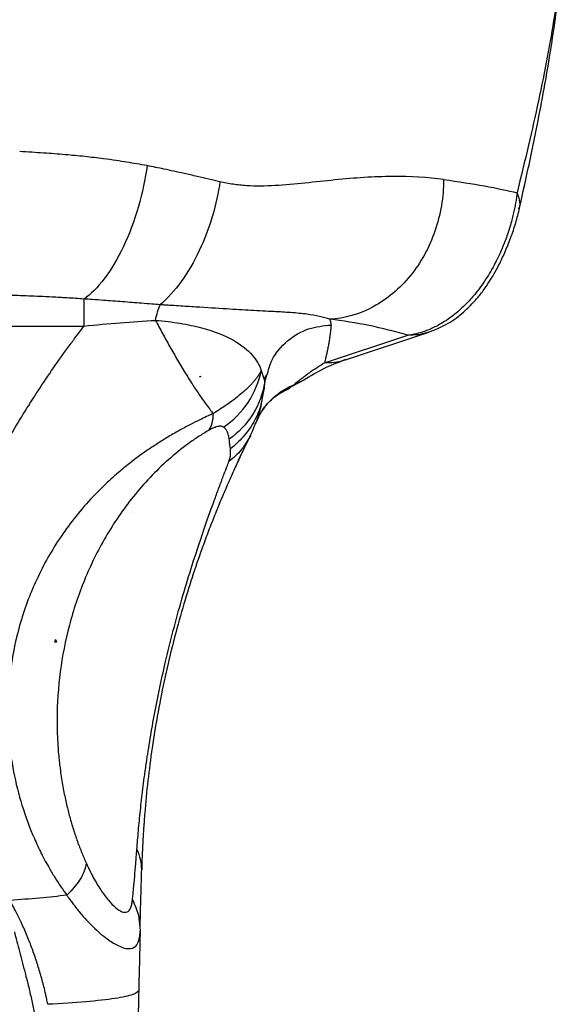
# Model space of a CAD drawing. Header units: millimetres. Extents: x 13 to 546, y 13 to 419.
# Tile 17 of 23: x 337 to 361, y 287 to 331. Entities that reach past the tile are written whole.
import ezdxf

# ---------------------------------------------------------------- set-up
doc = ezdxf.new("R2010")
doc.units = ezdxf.units.MM
doc.header["$LTSCALE"] = 2

msp = doc.modelspace()

# ---------------------------------------------------------------- linework, layer by layer
for p, q in [((325.882, 317.664), (339.505, 317.664)), ((350.253, 316.017), (353.99, 317.249)), ((351.192, 316.157), (354.929, 317.389)), ((344.711, 315.426), (344.711, 315.391)), ((347.433, 315.679), (347.54, 315.319)), ((347.583, 315.316), (347.649, 315.47)), ((347.586, 315.164), (347.685, 315.458)), ((344.711, 315.391), (344.67, 315.391)), ((347.54, 315.319), (347.586, 315.164)), ((348.498, 314.814), (349.375, 315.277)), ((348.862, 315.015), (349.362, 315.27)), ((347.55, 314.824), (347.474, 314.455)), ((347.221, 313.436), (347.191, 313.31)), ((346.42, 311.666), (346.884, 312.642)), ((346.946, 312.752), (346.841, 312.592)), ((341.579, 309.305), (341.578, 309.305)), ((341.579, 309.305), (341.579, 309.306)), ((338.231, 303.513), (338.231, 303.633)), ((338.231, 303.513), (338.182, 303.513)), ((338.276, 303.513), (338.231, 303.513)), ((341.994, 290.764), (342.013, 290.59))]:
    msp.add_line(p, q)
msp.add_arc((348.108, 297.385), 20.717, 73.5064, 83.388)
msp.add_ellipse((357.254, 297.975), major_axis=(17.421, -8.483), ratio=0.943705, start_param=2.958705, end_param=2.958788)
for points, knots in [([(360.807, 333.729), (360.792, 333.528), (360.743, 332.862), (360.548, 331.512), (360.238, 329.714), (359.843, 327.769), (359.39, 325.739), (359.047, 324.338), (358.872, 323.623)], [0, 0, 0, 0, 0.075442, 0.25043, 0.438546, 0.627898, 0.81023, 1, 1, 1, 1]), ([(358.967, 322.873), (359.232, 324.067), (359.751, 326.413), (360.325, 329.594), (360.693, 332.049), (360.769, 333.299), (360.795, 333.73)], [0, 0, 0, 0, 0.30526, 0.599599, 0.862029, 1, 1, 1, 1]), ([(342.324, 324.838), (342.172, 324.865), (341.868, 324.918), (341.408, 324.994), (340.913, 325.074), (340.29, 325.16), (339.531, 325.247), (338.637, 325.332), (337.669, 325.406), (336.984, 325.447), (336.626, 325.468)], [0, 0, 0, 0, 0.083756, 0.167085, 0.250006, 0.351055, 0.500017, 0.651219, 0.817916, 1, 1, 1, 1]), ([(342.324, 324.838), (342.242, 324.251), (342.113, 323.625), (341.756, 322.387), (341.529, 321.775), (341.007, 320.67), (340.713, 320.178), (340.109, 319.383), (339.799, 319.079), (339.506, 318.871)], [0, 0, 0, 0, 0.25, 0.25, 0.5, 0.5, 0.75, 0.75, 1, 1, 1, 1]), ([(345.585, 324.116), (345.421, 324.154), (345.082, 324.235), (344.547, 324.36), (343.879, 324.513), (343.136, 324.675), (342.577, 324.787), (342.324, 324.838)], [0, 0, 0, 0, 0.155701, 0.322346, 0.500009, 0.774593, 1, 1, 1, 1]), ([(355.586, 324.218), (354.881, 324.316), (354.112, 324.362), (352.478, 324.347), (351.613, 324.285), (350.284, 324.154), (349.835, 324.104), (348.939, 324.012), (348.491, 323.97), (347.614, 323.92), (347.186, 323.914), (346.571, 323.953), (346.372, 323.974), (345.977, 324.032), (345.783, 324.069), (345.585, 324.116)], [0, 0, 0, 0, 0.25, 0.25, 0.5, 0.5, 0.625, 0.625, 0.75, 0.75, 0.875, 0.875, 0.9375, 0.9375, 1, 1, 1, 1]), ([(345.585, 324.116), (345.514, 323.631), (345.404, 323.115), (345.097, 322.071), (344.898, 321.543), (344.424, 320.541), (344.149, 320.069), (343.551, 319.243), (343.23, 318.89), (342.907, 318.613)], [0, 0, 0, 0, 0.25, 0.25, 0.5, 0.5, 0.75, 0.75, 1, 1, 1, 1]), ([(355.586, 324.218), (355.586, 323.436), (355.453, 322.646), (354.943, 321.173), (354.565, 320.489), (353.623, 319.332), (353.058, 318.858), (351.826, 318.192), (351.16, 318), (350.494, 317.964)], [0, 0, 0, 0, 0.25, 0.25, 0.5, 0.5, 0.75, 0.75, 1, 1, 1, 1]), ([(358.872, 323.623), (358.863, 323.548), (358.845, 323.397), (358.807, 323.163), (358.761, 322.92), (358.705, 322.668), (358.609, 322.285), (358.459, 321.785), (358.215, 321.136), (357.895, 320.451), (357.476, 319.732), (357.033, 319.127), (356.563, 318.606), (356.06, 318.151), (355.532, 317.788), (355.042, 317.538), (354.644, 317.39), (354.299, 317.297), (354.088, 317.264), (353.99, 317.249)], [0, 0, 0, 0, 0.023451, 0.047622, 0.072563, 0.098343, 0.124956, 0.189232, 0.249841, 0.325062, 0.408963, 0.50016, 0.5655, 0.649315, 0.750153, 0.82512, 0.891419, 0.949591, 1, 1, 1, 1]), ([(358.953, 322.905), (358.967, 322.936), (359.065, 323.153), (358.961, 323.406), (358.872, 323.623)], [0, 0, 0, 0, 0.141632, 1, 1, 1, 1]), ([(354.867, 317.369), (355.18, 317.491), (355.743, 317.71), (356.44, 318.231), (356.933, 318.718), (357.304, 319.167), (357.653, 319.662), (358.008, 320.274), (358.336, 320.965), (358.598, 321.611), (358.831, 322.304), (358.933, 322.724), (358.985, 322.939)], [0, 0, 0, 0, 0.16705, 0.300646, 0.400428, 0.470877, 0.556598, 0.673968, 0.745502, 0.824813, 0.910075, 1, 1, 1, 1]), ([(339.506, 318.871), (339.251, 318.888), (338.777, 318.921), (338.116, 318.958), (337.383, 318.993), (336.532, 319.025), (335.232, 319.062), (333.561, 319.091), (332.224, 319.101), (331.527, 319.106)], [0, 0, 0, 0, 0.096406, 0.179738, 0.250002, 0.373348, 0.50001, 0.739141, 1, 1, 1, 1]), ([(339.505, 317.664), (339.505, 317.93), (339.505, 318.171), (339.505, 318.58), (339.506, 318.747), (339.506, 318.871)], [0, 0, 0, 0, 0.5, 0.5, 1, 1, 1, 1]), ([(342.907, 318.613), (342.784, 318.623), (342.508, 318.645), (342.092, 318.679), (341.654, 318.713), (341.088, 318.758), (340.495, 318.802), (339.92, 318.843), (339.631, 318.862), (339.506, 318.871)], [0, 0, 0, 0, 0.111337, 0.2500016, 0.3729578, 0.5000065, 0.7499968, 0.8914292, 1, 1, 1, 1]), ([(350.494, 317.964), (350.459, 317.976), (350.389, 318.001), (350.24, 318.046), (349.959, 318.118), (349.479, 318.199), (348.801, 318.262), (347.976, 318.309), (347.036, 318.357), (345.886, 318.424), (344.767, 318.497), (343.865, 318.554), (343.385, 318.585), (343.109, 318.6), (342.969, 318.609), (342.907, 318.613)], [0, 0, 0, 0, 0.0312504, 0.0625008, 0.1249998, 0.2499834, 0.3834654, 0.4999872, 0.6316927, 0.7499973, 0.8749984, 0.9374992, 0.9687496, 0.9862438, 1, 1, 1, 1]), ([(334.301, 309.162), (334.405, 309.377), (334.589, 309.758), (334.965, 310.513), (335.638, 311.791), (336.684, 313.6), (337.815, 315.335), (338.629, 316.49), (339.118, 317.151), (339.364, 317.478), (339.505, 317.664)], [0, 0, 0, 0, 0.070553, 0.125, 0.249998, 0.499998, 0.749999, 0.875, 0.92881, 1, 1, 1, 1]), ([(342.699, 317.917), (343.085, 317.887), (343.455, 317.843), (344.147, 317.729), (344.468, 317.66), (345.346, 317.426), (345.816, 317.233), (346.556, 316.816), (346.828, 316.591), (347.226, 316.133), (347.353, 315.901), (347.433, 315.679)], [0, 0, 0, 0, 0.125, 0.125, 0.25, 0.25, 0.5, 0.5, 0.75, 0.75, 1, 1, 1, 1]), ([(342.699, 317.917), (342.751, 317.818), (342.857, 317.619), (343.016, 317.324), (343.18, 317.026), (343.347, 316.728), (343.517, 316.429), (343.691, 316.13), (343.867, 315.833), (344.096, 315.452), (344.368, 315.019), (344.665, 314.579), (344.916, 314.227), (345.115, 313.957), (345.228, 313.808), (345.277, 313.743)], [0, 0, 0, 0, 0.056484, 0.114667, 0.174557, 0.236162, 0.299493, 0.364567, 0.431401, 0.500014, 0.629373, 0.750011, 0.851414, 0.934804, 1, 1, 1, 1]), ([(347.685, 315.458), (347.748, 315.692), (347.907, 316.283), (348.568, 317.037), (349.505, 317.605), (350.212, 317.674), (350.553, 317.707)], [0, 0, 0, 0, 0.184539, 0.463952, 0.741456, 1, 1, 1, 1]), ([(350.553, 317.707), (350.549, 317.66), (350.543, 317.599), (350.538, 317.542), (350.536, 317.518), (350.535, 317.507), (350.534, 317.501), (350.534, 317.499), (350.534, 317.498), (350.534, 317.497), (350.534, 317.497), (350.53, 317.461), (350.524, 317.408), (350.517, 317.347), (350.514, 317.32), (350.512, 317.303), (350.51, 317.294), (350.5, 317.216), (350.486, 317.111), (350.466, 316.987), (350.456, 316.925), (350.45, 316.894), (350.448, 316.878), (350.446, 316.871), (350.446, 316.867), (350.445, 316.865), (350.432, 316.788), (350.411, 316.679), (350.386, 316.557), (350.373, 316.498), (350.366, 316.469), (350.363, 316.454), (350.361, 316.448), (350.36, 316.444), (350.36, 316.442), (350.352, 316.408), (350.34, 316.359), (350.325, 316.295), (350.316, 316.262), (350.312, 316.246), (350.31, 316.237), (350.309, 316.233), (350.308, 316.231), (350.308, 316.23), (350.308, 316.229), (350.308, 316.229), (350.296, 316.182), (350.278, 316.111), (350.253, 316.017)], [0, 0, 0, 0, 0.0625, 0.09375, 0.109375, 0.117188, 0.121094, 0.123047, 0.124023, 0.124023, 0.125, 0.125, 0.1875, 0.21875, 0.234375, 0.234375, 0.25, 0.25, 0.375, 0.4375, 0.46875, 0.484375, 0.492188, 0.496094, 0.496094, 0.5, 0.5, 0.625, 0.6875, 0.71875, 0.734375, 0.742187, 0.746094, 0.746094, 0.75, 0.75, 0.8125, 0.84375, 0.859375, 0.867187, 0.871094, 0.873047, 0.874023, 0.874512, 0.874512, 0.875, 0.875, 1, 1, 1, 1]), ([(350.553, 317.707), (350.555, 317.726), (350.555, 317.755), (350.552, 317.79), (350.549, 317.807), (350.548, 317.816), (350.547, 317.82), (350.547, 317.822), (350.547, 317.824), (350.546, 317.824), (350.537, 317.875), (350.519, 317.921), (350.494, 317.964)], [0, 0, 0, 0, 0.25, 0.375, 0.4375, 0.46875, 0.484375, 0.492188, 0.492188, 0.5, 0.5, 1, 1, 1, 1]), ([(348.862, 315.015), (348.916, 315.06), (349.017, 315.144), (349.157, 315.256), (349.293, 315.361), (349.433, 315.467), (349.649, 315.624), (349.928, 315.815), (350.144, 315.95), (350.253, 316.017)], [0, 0, 0, 0, 0.10858, 0.203819, 0.285715, 0.390517, 0.500001, 0.749586, 1, 1, 1, 1]), ([(349.441, 315.322), (349.747, 315.5), (350.36, 315.855), (350.905, 316.053), (351.177, 316.152)], [0, 0, 0, 0, 0.499803, 1, 1, 1, 1]), ([(351.188, 316.166), (351.168, 316.156), (350.884, 316.014), (350.557, 316.016), (350.253, 316.017)], [0, 0, 0, 0, 0.07094, 1, 1, 1, 1]), ([(347.433, 315.679), (347.415, 315.643), (347.378, 315.571), (347.312, 315.465), (347.241, 315.362), (347.166, 315.263), (347.088, 315.169), (347.008, 315.08), (346.928, 314.996), (346.85, 314.918), (346.775, 314.845), (346.64, 314.719), (346.432, 314.543), (346.136, 314.317), (345.838, 314.106), (345.554, 313.914), (345.365, 313.797), (345.277, 313.743)], [0, 0, 0, 0, 0.065423, 0.127644, 0.186579, 0.242153, 0.294269, 0.342856, 0.387818, 0.429053, 0.466464, 0.499944, 0.621134, 0.732576, 0.833561, 0.922973, 1, 1, 1, 1]), ([(345.746, 313.14), (346.166, 313.425), (346.547, 313.805), (347.132, 314.685), (347.334, 315.183), (347.433, 315.679)], [0, 0, 0, 0, 0.5, 0.5, 1, 1, 1, 1]), ([(347.586, 315.164), (347.511, 314.668), (347.331, 314.168), (346.78, 313.278), (346.411, 312.89), (345.998, 312.596)], [0, 0, 0, 0, 0.5, 0.5, 1, 1, 1, 1]), ([(347.191, 313.31), (347.323, 313.657), (347.532, 314.005), (348.103, 314.605), (348.466, 314.855), (348.862, 315.015)], [0, 0, 0, 0, 0.5, 0.5, 1, 1, 1, 1]), ([(348.377, 314.722), (348.387, 314.725), (348.496, 314.76), (348.657, 314.857), (348.793, 314.962), (348.862, 315.015)], [0, 0, 0, 0, 0.04453, 0.510877, 1, 1, 1, 1]), ([(349.362, 315.27), (349.366, 315.272), (349.397, 315.287), (349.423, 315.313), (349.445, 315.336)], [0, 0, 0, 0, 0.103061, 1, 1, 1, 1]), ([(347.165, 313.271), (347.267, 313.492), (347.475, 313.945), (347.902, 314.402), (348.235, 314.648), (348.35, 314.699), (348.381, 314.712)], [0, 0, 0, 0, 0.276238, 0.566779, 0.883487, 1, 1, 1, 1]), ([(347.474, 314.455), (347.451, 314.325), (347.382, 313.936), (347.096, 313.335), (346.65, 312.681), (346.249, 312.337), (346.05, 312.167)], [0, 0, 0, 0, 0.143918, 0.431193, 0.718472, 1, 1, 1, 1]), ([(346.926, 312.712), (347.069, 313.04), (347.378, 313.749), (347.454, 314.211), (347.494, 314.46)], [0, 0, 0, 0, 0.462138, 1, 1, 1, 1]), ([(345.277, 313.743), (345.206, 313.71), (345.035, 313.632), (344.73, 313.49), (344.332, 313.294), (343.868, 313.049), (343.375, 312.77), (342.89, 312.473), (342.43, 312.173), (341.977, 311.856), (341.516, 311.505), (340.973, 311.059), (340.388, 310.528), (339.452, 309.573), (338.347, 308.166), (337.273, 306.217), (336.412, 303.811), (335.979, 300.927), (336.192, 298.241), (336.71, 296.186), (337.16, 294.977), (337.595, 294.05), (337.911, 293.463), (338.208, 292.968), (338.468, 292.569), (338.647, 292.322), (338.735, 292.199)], [0, 0, 0, 0, 0.0099292, 0.0237548, 0.0413342, 0.0624903, 0.0837792, 0.1045798, 0.1249636, 0.1435392, 0.1644123, 0.1875452, 0.2195409, 0.2500747, 0.3336678, 0.4168897, 0.5003753, 0.6245134, 0.750054, 0.8110479, 0.8750248, 0.9052955, 0.9375095, 0.9587431, 0.9795722, 1, 1, 1, 1]), ([(345.071, 312.989), (344.998, 312.946), (344.85, 312.859), (344.548, 312.667), (344.012, 312.296), (343.262, 311.69), (342.441, 310.893), (341.456, 309.763), (340.424, 308.248), (339.478, 306.312), (338.804, 304.285), (338.397, 302.195), (338.278, 300.428), (338.311, 299.196), (338.355, 298.596), (338.388, 298.248), (338.408, 298.075), (338.42, 297.975)], [0, 0, 0, 0, 0.015633, 0.031263, 0.062506, 0.124917, 0.187396, 0.249928, 0.374883, 0.499904, 0.624957, 0.749955, 0.874955, 0.937474, 0.968737, 0.98205, 1, 1, 1, 1]), ([(345.746, 313.14), (345.734, 313.146), (345.71, 313.158), (345.656, 313.178), (345.561, 313.183), (345.414, 313.151), (345.263, 313.09), (345.172, 313.045), (345.116, 313.015), (345.086, 312.998), (345.071, 312.989)], [0, 0, 0, 0, 0.12514, 0.250199, 0.500358, 0.750085, 0.874964, 0.937469, 0.968727, 1, 1, 1, 1]), ([(345.998, 312.596), (345.994, 312.625), (345.986, 312.682), (345.963, 312.789), (345.925, 312.913), (345.867, 313.02), (345.805, 313.094), (345.765, 313.124), (345.746, 313.14)], [0, 0, 0, 0, 0.125002, 0.250004, 0.500008, 0.75, 0.875001, 1, 1, 1, 1]), ([(346.841, 312.592), (346.746, 312.43), (346.523, 312.051), (346.18, 311.764), (345.984, 311.599)], [0, 0, 0, 0, 0.42702, 1, 1, 1, 1]), ([(346.05, 312.167), (346.041, 312.24), (346.023, 312.387), (346.006, 312.526), (345.998, 312.596)], [0, 0, 0, 0, 0.500595, 1, 1, 1, 1]), ([(345.984, 311.599), (345.995, 311.631), (346.018, 311.694), (346.043, 311.802), (346.058, 311.923), (346.062, 312.052), (346.054, 312.129), (346.05, 312.167)], [0, 0, 0, 0, 0.1249984, 0.2500082, 0.4999937, 0.7499953, 1, 1, 1, 1]), ([(346.488, 311.812), (346.473, 311.779), (346.37, 311.565), (346.167, 311.123), (345.882, 310.483), (345.596, 309.81), (345.316, 309.123), (345.045, 308.425), (344.721, 307.547), (344.344, 306.453), (343.913, 305.065), (343.501, 303.57), (343.124, 301.985), (342.8, 300.372), (342.544, 298.804), (342.348, 297.286), (342.235, 296.109), (342.167, 295.201), (342.129, 294.554), (342.1, 293.926), (342.088, 293.529), (342.082, 293.33)], [0, 0, 0, 0, 0.0101969, 0.0658654, 0.1214927, 0.1746979, 0.2226672, 0.2685057, 0.3124251, 0.3831341, 0.4499354, 0.5193405, 0.5874449, 0.6550292, 0.7249559, 0.7916535, 0.8624668, 0.8962967, 0.9312448, 0.9656224, 1, 1, 1, 1]), ([(342.273, 297.975), (342.287, 298.08), (342.313, 298.259), (342.369, 298.62), (342.468, 299.253), (342.637, 300.217), (342.871, 301.405), (343.158, 302.703), (343.499, 304.081), (343.89, 305.498), (344.327, 306.94), (344.798, 308.368), (345.176, 309.436), (345.457, 310.202), (345.614, 310.624), (345.735, 310.945), (345.819, 311.165), (345.901, 311.384), (345.955, 311.523), (345.984, 311.599)], [0, 0, 0, 0, 0.018236, 0.03127, 0.062537, 0.12503, 0.188206, 0.249985, 0.329078, 0.411439, 0.49998, 0.617374, 0.74987, 0.810796, 0.87493, 0.905658, 0.937465, 0.965542, 1, 1, 1, 1]), ([(338.42, 297.975), (338.436, 297.848), (338.469, 297.599), (338.526, 297.236), (338.588, 296.892), (338.653, 296.567), (338.721, 296.261), (338.791, 295.974), (338.889, 295.598), (339.025, 295.139), (339.206, 294.604), (339.399, 294.097), (339.538, 293.779), (339.607, 293.621)], [0, 0, 0, 0, 0.082394, 0.16112, 0.236186, 0.307599, 0.375372, 0.439514, 0.500041, 0.629824, 0.756293, 0.879622, 1, 1, 1, 1]), ([(341.868, 294.242), (341.878, 294.379), (341.899, 294.655), (341.949, 295.229), (342.022, 295.979), (342.113, 296.781), (342.189, 297.369), (342.235, 297.713), (342.26, 297.888), (342.273, 297.975)], [0, 0, 0, 0, 0.125015, 0.2500307, 0.5000122, 0.749972, 0.8749818, 0.9374901, 1, 1, 1, 1]), ([(341.67, 291.983), (341.678, 292.065), (341.695, 292.229), (341.728, 292.572), (341.769, 293.022), (341.81, 293.507), (341.843, 293.917), (341.86, 294.133), (341.868, 294.242)], [0, 0, 0, 0, 0.1250064, 0.2500134, 0.5000075, 0.7499913, 0.8749975, 1, 1, 1, 1]), ([(339.607, 293.621), (339.573, 293.403), (339.48, 293.164), (339.183, 292.679), (338.978, 292.433), (338.735, 292.199)], [0, 0, 0, 0, 0.5, 0.5, 1, 1, 1, 1]), ([(339.607, 293.621), (339.658, 293.513), (339.759, 293.298), (339.972, 292.888), (340.251, 292.421), (340.59, 291.959), (340.917, 291.621), (341.207, 291.432), (341.441, 291.419), (341.561, 291.549), (341.616, 291.695), (341.639, 291.777), (341.656, 291.873), (341.665, 291.945), (341.67, 291.983)], [0, 0, 0, 0, 0.062538, 0.125053, 0.250068, 0.378557, 0.50018, 0.627341, 0.750126, 0.874961, 0.906221, 0.937484, 0.966701, 1, 1, 1, 1]), ([(342.011, 290.751), (342.022, 291.139), (342.044, 291.918), (342.07, 292.881), (342.083, 293.365)], [0, 0, 0, 0, 0.4977836, 1, 1, 1, 1]), ([(338.735, 292.199), (338.761, 292.162), (338.856, 292.024), (339.049, 291.757), (339.416, 291.297), (339.934, 290.737), (340.507, 290.244), (341.054, 289.904), (341.507, 289.765), (341.815, 289.872), (341.958, 290.127), (342, 290.366), (342.011, 290.516), (342.012, 290.568), (342.013, 290.59)], [0, 0, 0, 0, 0.016993, 0.062492, 0.124979, 0.249881, 0.387593, 0.499834, 0.647501, 0.785864, 0.892904, 0.964292, 0.985126, 1, 1, 1, 1]), ([(337.884, 287.317), (337.867, 287.399), (337.824, 287.608), (337.732, 288.023), (337.595, 288.552), (337.414, 289.153), (337.215, 289.732), (336.992, 290.31), (336.726, 290.925), (336.453, 291.482), (336.258, 291.838), (336.188, 291.968)], [0, 0, 0, 0, 0.0492216, 0.1250006, 0.2499971, 0.3736869, 0.499998, 0.6194977, 0.7499992, 0.9091814, 1, 1, 1, 1]), ([(341.67, 291.983), (341.776, 291.758), (341.962, 291.364), (341.984, 290.945), (341.994, 290.764)], [0, 0, 0, 0, 0.569974, 1, 1, 1, 1]), ([(336.388, 290.564), (336.423, 290.42), (336.495, 290.127), (336.614, 289.678), (336.739, 289.209), (336.88, 288.676), (337.027, 288.093), (337.173, 287.475), (337.255, 287.068), (337.296, 286.869)], [0, 0, 0, 0, 0.116705, 0.238953, 0.366729, 0.500007, 0.673902, 0.840524, 1, 1, 1, 1]), ([(341.951, 287.953), (341.95, 287.886), (341.863, 287.82), (341.506, 287.693), (341.237, 287.633), (340.528, 287.522), (340.088, 287.472), (339.074, 287.384), (338.5, 287.347), (337.884, 287.317)], [0, 0, 0, 0, 0.25, 0.25, 0.5, 0.5, 0.75, 0.75, 1, 1, 1, 1])]:
    msp.add_open_spline(points, degree=3, knots=knots)
for points in [[(355.586, 324.218), (356.923, 324.031), (358.028, 323.831), (358.872, 323.623)], [(342.699, 317.917), (342.758, 318.186), (342.829, 318.426), (342.907, 318.613)], [(339.505, 317.664), (340.582, 317.771), (341.661, 317.859), (342.699, 317.917)], [(354.864, 317.368), (354.582, 317.283), (354.286, 317.243), (353.99, 317.249)], [(344.67, 315.391), (344.683, 315.403), (344.697, 315.414), (344.711, 315.426)], [(347.586, 315.164), (347.58, 315.108), (347.568, 314.997), (347.556, 314.881), (347.55, 314.824)], [(345.277, 313.743), (345.269, 313.418), (345.195, 313.161), (345.071, 312.989)], [(338.231, 303.633), (338.215, 303.593), (338.198, 303.553), (338.182, 303.513)], [(338.231, 303.633), (338.246, 303.592), (338.261, 303.552), (338.276, 303.513)], [(342.082, 293.33), (342.09, 293.638), (342.016, 293.951), (341.868, 294.242)], [(338.735, 292.199), (337.965, 292.101), (337.096, 292.023), (336.188, 291.968)], [(342.013, 290.59), (342.003, 290.151), (341.981, 289.273), (341.961, 288.393), (341.951, 287.953)], [(341.951, 287.953), (341.937, 287.334), (341.909, 286.097), (341.884, 284.86), (341.871, 284.241)]]:
    msp.add_open_spline(points, degree=3)

doc.saveas('drawing.dxf')
